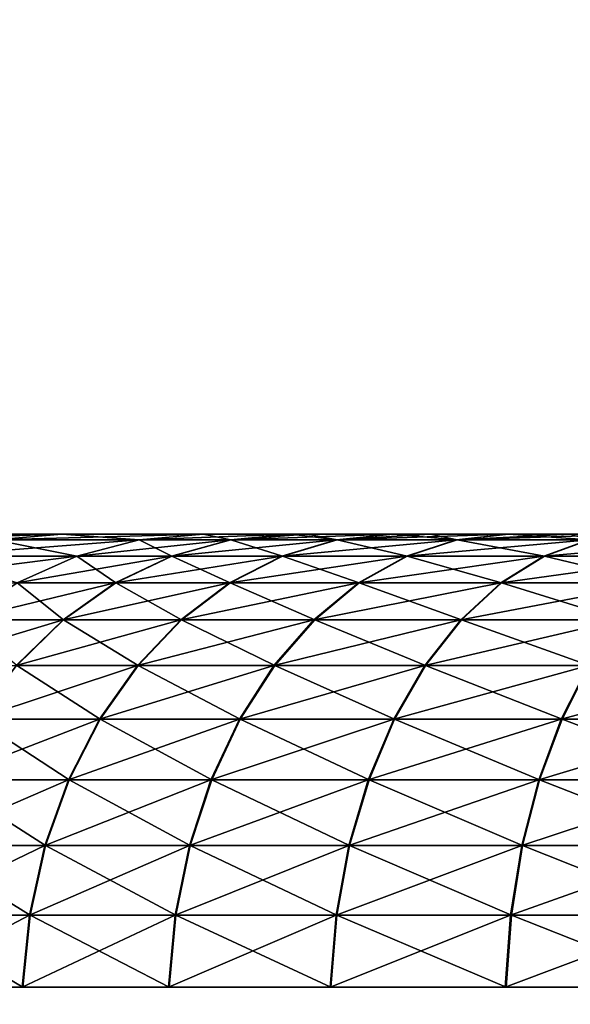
# Model space of a CAD drawing. Header units: millimetres. Extents: x -112 to 112, y -55 to 40.
# Tile 73 of 171: x -22.65 to -21.5, y 33.52 to 35.58. Entities that reach past the tile are written whole.
import ezdxf

# ---------------------------------------------------------------- set-up
doc = ezdxf.new("R2010")
doc.units = ezdxf.units.MM
doc.header["$LTSCALE"] = 52.148148
for name, color, linetype in [('104', 7, 'CONTINUOUS'), ('49', 7, 'CONTINUOUS'), ('71', 7, 'CONTINUOUS'), ('76', 7, 'CONTINUOUS'), ('79', 7, 'CONTINUOUS'), ('84', 7, 'CONTINUOUS'), ('85', 7, 'CONTINUOUS'), ('93', 7, 'CONTINUOUS'), ('97', 7, 'CONTINUOUS')]:
    doc.layers.add(name, color=color, linetype=linetype)

msp = doc.modelspace()

# ---------------------------------------------------------------- linework, layer by layer
at = {"layer": '104', "linetype": 'Continuous'}
msp.add_3dface([(-15.5432, -19.4924, -22.6142), (-22.6142, -19.4924, -15.5432), (-21.4245, 35.5763, -14.3534), (-15.5432, -19.4924, -22.6142)], dxfattribs=at)
at = {"layer": '49', "linetype": 'Continuous'}
for points in [[(-22.7935, 34.5, -10.1971), (-22.5607, 34.5, 10.8526), (-22.5607, 34.5, -10.8526), (-22.7935, 34.5, -10.1971)], [(-22.7935, 34.5, 10.1971), (-22.5607, 34.5, 10.8526), (-22.7935, 34.5, -10.1971), (-22.7935, 34.5, 10.1971)], [(-22.5607, 34.5, -10.8526), (-22.2654, 34.5, 11.4818), (-22.2654, 34.5, -11.4818), (-22.5607, 34.5, -10.8526)], [(-22.5607, 34.5, 10.8526), (-22.2654, 34.5, 11.4818), (-22.5607, 34.5, -10.8526), (-22.5607, 34.5, 10.8526)], [(-22.2654, 34.5, -11.4818), (-22.0822, 34.5, 11.7901), (-22.0812, 34.5, -11.7916), (-22.2654, 34.5, -11.4818)], [(-22.2654, 34.5, 11.4818), (-22.0822, 34.5, 11.7901), (-22.2654, 34.5, -11.4818), (-22.2654, 34.5, 11.4818)], [(-22.0822, 34.5, 11.7901), (-22.0479, 34.5, 11.841), (-22.0812, 34.5, -11.7916), (-22.0822, 34.5, 11.7901)], [(-22.0812, 34.5, -11.7916), (-22.0479, 34.5, 11.841), (-22.0479, 34.5, -11.841), (-22.0812, 34.5, -11.7916)], [(-22.0479, 34.5, -11.841), (-21.8686, 34.5, 12.0809), (-21.8674, 34.5, -12.0824), (-22.0479, 34.5, -11.841)], [(-22.0479, 34.5, 11.841), (-21.8686, 34.5, 12.0809), (-22.0479, 34.5, -11.841), (-22.0479, 34.5, 11.841)], [(-21.8686, 34.5, 12.0809), (-21.7907, 34.5, 12.1736), (-21.8674, 34.5, -12.0824), (-21.8686, 34.5, 12.0809)], [(-21.8674, 34.5, -12.0824), (-21.7907, 34.5, 12.1736), (-21.7907, 34.5, -12.1736), (-21.8674, 34.5, -12.0824)], [(-21.7907, 34.5, -12.1736), (-21.6277, 34.5, 12.3495), (-21.6264, 34.5, -12.3508), (-21.7907, 34.5, -12.1736)], [(-21.7907, 34.5, 12.1736), (-21.6277, 34.5, 12.3495), (-21.7907, 34.5, -12.1736), (-21.7907, 34.5, 12.1736)], [(-21.6277, 34.5, 12.3495), (-21.4973, 34.5, 12.475), (-21.6264, 34.5, -12.3508), (-21.6277, 34.5, 12.3495)], [(-21.6264, 34.5, -12.3508), (-21.4973, 34.5, 12.475), (-21.4973, 34.5, -12.475), (-21.6264, 34.5, -12.3508)], [(-21.4973, 34.5, 12.475), (-21.3617, 34.5, 12.5933), (-21.4973, 34.5, -12.475), (-21.4973, 34.5, 12.475)]]:
    msp.add_3dface(points, dxfattribs=at)
at = {"layer": '71', "linetype": 'Continuous'}
for points in [[(-22.399, 34.4885, -11.5527), (-22.3305, 34.4542, -11.9568), (-22.5296, 34.4542, -11.6219), (-22.399, 34.4885, -11.5527)], [(-22.2654, 34.5, -11.4818), (-22.2073, 34.4885, -11.8752), (-22.399, 34.4885, -11.5527), (-22.2654, 34.5, -11.4818)], [(-22.2073, 34.4885, -11.8752), (-22.3305, 34.4542, -11.9568), (-22.399, 34.4885, -11.5527), (-22.2073, 34.4885, -11.8752)], [(-22.3305, 34.4542, -11.9568), (-22.2073, 34.4885, -11.8752), (-22.0994, 34.4542, -12.271), (-22.3305, 34.4542, -11.9568)], [(-22.2654, 34.5, -11.4818), (-22.0812, 34.5, -11.7916), (-22.2073, 34.4885, -11.8752), (-22.2654, 34.5, -11.4818)], [(-22.2073, 34.4885, -11.8752), (-22.0812, 34.5, -11.7916), (-21.9848, 34.4885, -12.1778), (-22.2073, 34.4885, -11.8752)], [(-22.0994, 34.4542, -12.271), (-22.2073, 34.4885, -11.8752), (-21.9848, 34.4885, -12.1778), (-22.0994, 34.4542, -12.271)], [(-22.0994, 34.4542, -12.271), (-21.9848, 34.4885, -12.1778), (-21.8388, 34.4542, -12.5612), (-22.0994, 34.4542, -12.271)], [(-22.0812, 34.5, -11.7916), (-22.0479, 34.5, -11.841), (-21.9848, 34.4885, -12.1778), (-22.0812, 34.5, -11.7916)], [(-22.0479, 34.5, -11.841), (-21.8674, 34.5, -12.0824), (-21.9848, 34.4885, -12.1778), (-22.0479, 34.5, -11.841)], [(-21.9848, 34.4885, -12.1778), (-21.8674, 34.5, -12.0824), (-21.7338, 34.4885, -12.4573), (-21.9848, 34.4885, -12.1778)], [(-21.8388, 34.4542, -12.5612), (-21.9848, 34.4885, -12.1778), (-21.7338, 34.4885, -12.4573), (-21.8388, 34.4542, -12.5612)], [(-21.8674, 34.5, -12.0824), (-21.7907, 34.5, -12.1736), (-21.7338, 34.4885, -12.4573), (-21.8674, 34.5, -12.0824)], [(-21.8388, 34.4542, -12.5612), (-21.7338, 34.4885, -12.4573), (-21.5512, 34.4542, -12.8246), (-21.8388, 34.4542, -12.5612)], [(-21.7907, 34.5, -12.1736), (-21.6264, 34.5, -12.3508), (-21.7338, 34.4885, -12.4573), (-21.7907, 34.5, -12.1736)], [(-21.7338, 34.4885, -12.4573), (-21.6264, 34.5, -12.3508), (-21.4569, 34.4885, -12.7109), (-21.7338, 34.4885, -12.4573)], [(-21.5512, 34.4542, -12.8246), (-21.7338, 34.4885, -12.4573), (-21.4569, 34.4885, -12.7109), (-21.5512, 34.4542, -12.8246)], [(-21.6264, 34.5, -12.3508), (-21.4973, 34.5, -12.475), (-21.4569, 34.4885, -12.7109), (-21.6264, 34.5, -12.3508)], [(-21.5512, 34.4542, -12.8246), (-21.4569, 34.4885, -12.7109), (-21.2393, 34.4542, -13.0587), (-21.5512, 34.4542, -12.8246)], [(-22.5296, 34.4542, -11.6219), (-22.4479, 34.398, -12.0347), (-22.6541, 34.398, -11.6879), (-22.5296, 34.4542, -11.6219)], [(-22.3305, 34.4542, -11.9568), (-22.4479, 34.398, -12.0347), (-22.5296, 34.4542, -11.6219), (-22.3305, 34.4542, -11.9568)], [(-22.4479, 34.398, -12.0347), (-22.3305, 34.4542, -11.9568), (-22.2087, 34.398, -12.36), (-22.4479, 34.398, -12.0347)], [(-22.2087, 34.398, -12.36), (-22.3305, 34.4542, -11.9568), (-22.0994, 34.4542, -12.271), (-22.2087, 34.398, -12.36)], [(-22.2087, 34.398, -12.36), (-22.0994, 34.4542, -12.271), (-21.939, 34.398, -12.6604), (-22.2087, 34.398, -12.36)], [(-21.939, 34.398, -12.6604), (-22.0994, 34.4542, -12.271), (-21.8388, 34.4542, -12.5612), (-21.939, 34.398, -12.6604)], [(-21.939, 34.398, -12.6604), (-21.8388, 34.4542, -12.5612), (-21.6412, 34.398, -12.9331), (-21.939, 34.398, -12.6604)], [(-21.6412, 34.398, -12.9331), (-21.8388, 34.4542, -12.5612), (-21.5512, 34.4542, -12.8246), (-21.6412, 34.398, -12.9331)], [(-21.6412, 34.398, -12.9331), (-21.5512, 34.4542, -12.8246), (-21.3182, 34.398, -13.1754), (-21.6412, 34.398, -12.9331)], [(-21.3182, 34.398, -13.1754), (-21.5512, 34.4542, -12.8246), (-21.2393, 34.4542, -13.0587), (-21.3182, 34.398, -13.1754)], [(-22.6541, 34.398, -11.6879), (-22.5569, 34.3211, -12.1069), (-22.7696, 34.3211, -11.7492), (-22.6541, 34.398, -11.6879)], [(-22.4479, 34.398, -12.0347), (-22.5569, 34.3211, -12.1069), (-22.6541, 34.398, -11.6879), (-22.4479, 34.398, -12.0347)], [(-22.5569, 34.3211, -12.1069), (-22.4479, 34.398, -12.0347), (-22.3102, 34.3211, -12.4425), (-22.5569, 34.3211, -12.1069)], [(-22.3102, 34.3211, -12.4425), (-22.4479, 34.398, -12.0347), (-22.2087, 34.398, -12.36), (-22.3102, 34.3211, -12.4425)], [(-22.3102, 34.3211, -12.4425), (-22.2087, 34.398, -12.36), (-22.0319, 34.3211, -12.7524), (-22.3102, 34.3211, -12.4425)], [(-22.0319, 34.3211, -12.7524), (-22.2087, 34.398, -12.36), (-21.939, 34.398, -12.6604), (-22.0319, 34.3211, -12.7524)], [(-22.0319, 34.3211, -12.7524), (-21.939, 34.398, -12.6604), (-21.7247, 34.3211, -13.0337), (-22.0319, 34.3211, -12.7524)], [(-21.7247, 34.3211, -13.0337), (-21.939, 34.398, -12.6604), (-21.6412, 34.398, -12.9331), (-21.7247, 34.3211, -13.0337)], [(-21.7247, 34.3211, -13.0337), (-21.6412, 34.398, -12.9331), (-21.3915, 34.3211, -13.2837), (-21.7247, 34.3211, -13.0337)], [(-21.3915, 34.3211, -13.2837), (-21.6412, 34.398, -12.9331), (-21.3182, 34.398, -13.1754), (-21.3915, 34.3211, -13.2837)], [(-22.5569, 34.3211, -12.1069), (-22.655, 34.2254, -12.1719), (-22.7696, 34.3211, -11.7492), (-22.5569, 34.3211, -12.1069)], [(-22.655, 34.2254, -12.1719), (-22.5569, 34.3211, -12.1069), (-22.4014, 34.2254, -12.5167), (-22.655, 34.2254, -12.1719)], [(-22.4014, 34.2254, -12.5167), (-22.5569, 34.3211, -12.1069), (-22.3102, 34.3211, -12.4425), (-22.4014, 34.2254, -12.5167)], [(-22.4014, 34.2254, -12.5167), (-22.3102, 34.3211, -12.4425), (-22.1155, 34.2254, -12.8352), (-22.4014, 34.2254, -12.5167)], [(-22.1155, 34.2254, -12.8352), (-22.3102, 34.3211, -12.4425), (-22.0319, 34.3211, -12.7524), (-22.1155, 34.2254, -12.8352)], [(-22.1155, 34.2254, -12.8352), (-22.0319, 34.3211, -12.7524), (-21.7998, 34.2254, -13.1242), (-22.1155, 34.2254, -12.8352)], [(-21.7998, 34.2254, -13.1242), (-22.0319, 34.3211, -12.7524), (-21.7247, 34.3211, -13.0337), (-21.7998, 34.2254, -13.1242)], [(-21.7998, 34.2254, -13.1242), (-21.7247, 34.3211, -13.0337), (-21.4575, 34.2254, -13.3812), (-21.7998, 34.2254, -13.1242)], [(-21.4575, 34.2254, -13.3812), (-21.7247, 34.3211, -13.0337), (-21.3915, 34.3211, -13.2837), (-21.4575, 34.2254, -13.3812)], [(-22.7399, 34.1129, -12.2281), (-22.655, 34.2254, -12.1719), (-22.4804, 34.1129, -12.5809), (-22.7399, 34.1129, -12.2281)], [(-22.4804, 34.1129, -12.5809), (-22.655, 34.2254, -12.1719), (-22.4014, 34.2254, -12.5167), (-22.4804, 34.1129, -12.5809)], [(-22.4804, 34.1129, -12.5809), (-22.4014, 34.2254, -12.5167), (-22.1878, 34.1129, -12.9068), (-22.4804, 34.1129, -12.5809)], [(-22.1878, 34.1129, -12.9068), (-22.4014, 34.2254, -12.5167), (-22.1155, 34.2254, -12.8352), (-22.1878, 34.1129, -12.9068)], [(-22.1878, 34.1129, -12.9068), (-22.1155, 34.2254, -12.8352), (-21.8648, 34.1129, -13.2026), (-22.1878, 34.1129, -12.9068)], [(-21.8648, 34.1129, -13.2026), (-22.1155, 34.2254, -12.8352), (-21.7998, 34.2254, -13.1242), (-21.8648, 34.1129, -13.2026)], [(-21.8648, 34.1129, -13.2026), (-21.7998, 34.2254, -13.1242), (-21.5145, 34.1129, -13.4655), (-21.8648, 34.1129, -13.2026)], [(-21.5145, 34.1129, -13.4655), (-21.7998, 34.2254, -13.1242), (-21.4575, 34.2254, -13.3812), (-21.5145, 34.1129, -13.4655)], [(-21.5145, 34.1129, -13.4655), (-21.4575, 34.2254, -13.3812), (-21.1403, 34.1129, -13.6929), (-21.5145, 34.1129, -13.4655)], [(-22.8096, 33.9863, -12.2743), (-22.7399, 34.1129, -12.2281), (-22.5453, 33.9863, -12.6337), (-22.8096, 33.9863, -12.2743)], [(-22.5453, 33.9863, -12.6337), (-22.7399, 34.1129, -12.2281), (-22.4804, 34.1129, -12.5809), (-22.5453, 33.9863, -12.6337)], [(-22.5453, 33.9863, -12.6337), (-22.4804, 34.1129, -12.5809), (-22.2472, 33.9863, -12.9656), (-22.5453, 33.9863, -12.6337)], [(-22.2472, 33.9863, -12.9656), (-22.4804, 34.1129, -12.5809), (-22.1878, 34.1129, -12.9068), (-22.2472, 33.9863, -12.9656)], [(-22.2472, 33.9863, -12.9656), (-22.1878, 34.1129, -12.9068), (-21.9182, 33.9863, -13.2669), (-22.2472, 33.9863, -12.9656)], [(-21.9182, 33.9863, -13.2669), (-22.1878, 34.1129, -12.9068), (-21.8648, 34.1129, -13.2026), (-21.9182, 33.9863, -13.2669)], [(-21.9182, 33.9863, -13.2669), (-21.8648, 34.1129, -13.2026), (-21.5614, 33.9863, -13.5347), (-21.9182, 33.9863, -13.2669)], [(-21.5614, 33.9863, -13.5347), (-21.8648, 34.1129, -13.2026), (-21.5145, 34.1129, -13.4655), (-21.5614, 33.9863, -13.5347)], [(-21.5614, 33.9863, -13.5347), (-21.5145, 34.1129, -13.4655), (-21.1802, 33.9863, -13.7664), (-21.5614, 33.9863, -13.5347)], [(-21.1802, 33.9863, -13.7664), (-21.5145, 34.1129, -13.4655), (-21.1403, 34.1129, -13.6929), (-21.1802, 33.9863, -13.7664)], [(-22.8625, 33.8486, -12.3094), (-22.8096, 33.9863, -12.2743), (-22.5946, 33.8486, -12.6738), (-22.8625, 33.8486, -12.3094)], [(-22.5946, 33.8486, -12.6738), (-22.8096, 33.9863, -12.2743), (-22.5453, 33.9863, -12.6337), (-22.5946, 33.8486, -12.6738)], [(-22.5946, 33.8486, -12.6738), (-22.5453, 33.9863, -12.6337), (-22.2924, 33.8486, -13.0103), (-22.5946, 33.8486, -12.6738)], [(-22.2924, 33.8486, -13.0103), (-22.5453, 33.9863, -12.6337), (-22.2472, 33.9863, -12.9656), (-22.2924, 33.8486, -13.0103)], [(-22.2924, 33.8486, -13.0103), (-22.2472, 33.9863, -12.9656), (-21.9588, 33.8486, -13.3158), (-22.2924, 33.8486, -13.0103)], [(-21.9588, 33.8486, -13.3158), (-22.2472, 33.9863, -12.9656), (-21.9182, 33.9863, -13.2669), (-21.9588, 33.8486, -13.3158)], [(-21.9588, 33.8486, -13.3158), (-21.9182, 33.9863, -13.2669), (-21.597, 33.8486, -13.5873), (-21.9588, 33.8486, -13.3158)], [(-21.597, 33.8486, -13.5873), (-21.9182, 33.9863, -13.2669), (-21.5614, 33.9863, -13.5347), (-21.597, 33.8486, -13.5873)], [(-21.597, 33.8486, -13.5873), (-21.5614, 33.9863, -13.5347), (-21.2105, 33.8486, -13.8222), (-21.597, 33.8486, -13.5873)], [(-21.2105, 33.8486, -13.8222), (-21.5614, 33.9863, -13.5347), (-21.1802, 33.9863, -13.7664), (-21.2105, 33.8486, -13.8222)], [(-22.8975, 33.7028, -12.3325), (-22.8625, 33.8486, -12.3094), (-22.6271, 33.7028, -12.7002), (-22.8975, 33.7028, -12.3325)], [(-22.6271, 33.7028, -12.7002), (-22.8625, 33.8486, -12.3094), (-22.5946, 33.8486, -12.6738), (-22.6271, 33.7028, -12.7002)], [(-22.6271, 33.7028, -12.7002), (-22.5946, 33.8486, -12.6738), (-22.3222, 33.7028, -13.0398), (-22.6271, 33.7028, -12.7002)], [(-22.3222, 33.7028, -13.0398), (-22.5946, 33.8486, -12.6738), (-22.2924, 33.8486, -13.0103), (-22.3222, 33.7028, -13.0398)], [(-22.3222, 33.7028, -13.0398), (-22.2924, 33.8486, -13.0103), (-21.9856, 33.7028, -13.3481), (-22.3222, 33.7028, -13.0398)], [(-21.9856, 33.7028, -13.3481), (-22.2924, 33.8486, -13.0103), (-21.9588, 33.8486, -13.3158), (-21.9856, 33.7028, -13.3481)], [(-21.9856, 33.7028, -13.3481), (-21.9588, 33.8486, -13.3158), (-21.6205, 33.7028, -13.622), (-21.9856, 33.7028, -13.3481)], [(-21.6205, 33.7028, -13.622), (-21.9588, 33.8486, -13.3158), (-21.597, 33.8486, -13.5873), (-21.6205, 33.7028, -13.622)], [(-21.6205, 33.7028, -13.622), (-21.597, 33.8486, -13.5873), (-21.2305, 33.7028, -13.8591), (-21.6205, 33.7028, -13.622)], [(-21.2305, 33.7028, -13.8591), (-21.597, 33.8486, -13.5873), (-21.2105, 33.8486, -13.8222), (-21.2305, 33.7028, -13.8591)], [(-22.9136, 33.5523, -12.3433), (-22.8975, 33.7028, -12.3325), (-22.6422, 33.5523, -12.7125), (-22.9136, 33.5523, -12.3433)], [(-22.6422, 33.5523, -12.7125), (-22.8975, 33.7028, -12.3325), (-22.6271, 33.7028, -12.7002), (-22.6422, 33.5523, -12.7125)], [(-22.6422, 33.5523, -12.7125), (-22.6271, 33.7028, -12.7002), (-22.3359, 33.5523, -13.0535), (-22.6422, 33.5523, -12.7125)], [(-22.3359, 33.5523, -13.0535), (-22.6271, 33.7028, -12.7002), (-22.3222, 33.7028, -13.0398), (-22.3359, 33.5523, -13.0535)], [(-22.3359, 33.5523, -13.0535), (-22.3222, 33.7028, -13.0398), (-21.9979, 33.5523, -13.363), (-22.3359, 33.5523, -13.0535)], [(-21.9979, 33.5523, -13.363), (-22.3222, 33.7028, -13.0398), (-21.9856, 33.7028, -13.3481), (-21.9979, 33.5523, -13.363)], [(-21.9979, 33.5523, -13.363), (-21.9856, 33.7028, -13.3481), (-21.6314, 33.5523, -13.6381), (-21.9979, 33.5523, -13.363)], [(-21.6314, 33.5523, -13.6381), (-21.9856, 33.7028, -13.3481), (-21.6205, 33.7028, -13.622), (-21.6314, 33.5523, -13.6381)], [(-21.6314, 33.5523, -13.6381), (-21.6205, 33.7028, -13.622), (-21.2397, 33.5523, -13.8762), (-21.6314, 33.5523, -13.6381)], [(-21.2397, 33.5523, -13.8762), (-21.6205, 33.7028, -13.622), (-21.2305, 33.7028, -13.8591), (-21.2397, 33.5523, -13.8762)]]:
    msp.add_3dface(points, dxfattribs=at)
at = {"layer": '76', "linetype": 'Continuous'}
for points in [[(-22.3315, 34.4542, 11.9552), (-22.2083, 34.4885, 11.8736), (-22.5296, 34.4542, 11.6219), (-22.3315, 34.4542, 11.9552)], [(-22.5296, 34.4542, 11.6219), (-22.2083, 34.4885, 11.8736), (-22.399, 34.4885, 11.5527), (-22.5296, 34.4542, 11.6219)], [(-22.0822, 34.5, 11.7901), (-22.2654, 34.5, 11.4818), (-22.399, 34.4885, 11.5527), (-22.0822, 34.5, 11.7901)], [(-22.2083, 34.4885, 11.8736), (-22.0822, 34.5, 11.7901), (-22.399, 34.4885, 11.5527), (-22.2083, 34.4885, 11.8736)], [(-22.3315, 34.4542, 11.9552), (-21.986, 34.4885, 12.1763), (-22.2083, 34.4885, 11.8736), (-22.3315, 34.4542, 11.9552)], [(-22.1007, 34.4542, 12.2695), (-21.986, 34.4885, 12.1763), (-22.3315, 34.4542, 11.9552), (-22.1007, 34.4542, 12.2695)], [(-21.8686, 34.5, 12.0809), (-22.0479, 34.5, 11.841), (-22.2083, 34.4885, 11.8736), (-21.8686, 34.5, 12.0809)], [(-22.0479, 34.5, 11.841), (-22.0822, 34.5, 11.7901), (-22.2083, 34.4885, 11.8736), (-22.0479, 34.5, 11.841)], [(-21.986, 34.4885, 12.1763), (-21.8686, 34.5, 12.0809), (-22.2083, 34.4885, 11.8736), (-21.986, 34.4885, 12.1763)], [(-21.8402, 34.4542, 12.5598), (-21.7352, 34.4885, 12.4559), (-22.1007, 34.4542, 12.2695), (-21.8402, 34.4542, 12.5598)], [(-22.1007, 34.4542, 12.2695), (-21.7352, 34.4885, 12.4559), (-21.986, 34.4885, 12.1763), (-22.1007, 34.4542, 12.2695)], [(-21.6277, 34.5, 12.3495), (-21.7907, 34.5, 12.1736), (-21.986, 34.4885, 12.1763), (-21.6277, 34.5, 12.3495)], [(-21.7352, 34.4885, 12.4559), (-21.6277, 34.5, 12.3495), (-21.986, 34.4885, 12.1763), (-21.7352, 34.4885, 12.4559)], [(-21.7907, 34.5, 12.1736), (-21.8686, 34.5, 12.0809), (-21.986, 34.4885, 12.1763), (-21.7907, 34.5, 12.1736)], [(-21.8402, 34.4542, 12.5598), (-21.4583, 34.4885, 12.7097), (-21.7352, 34.4885, 12.4559), (-21.8402, 34.4542, 12.5598)], [(-21.5527, 34.4542, 12.8234), (-21.4583, 34.4885, 12.7097), (-21.8402, 34.4542, 12.5598), (-21.5527, 34.4542, 12.8234)], [(-21.3617, 34.5, 12.5933), (-21.4973, 34.5, 12.475), (-21.7352, 34.4885, 12.4559), (-21.3617, 34.5, 12.5933)], [(-21.4583, 34.4885, 12.7097), (-21.3617, 34.5, 12.5933), (-21.7352, 34.4885, 12.4559), (-21.4583, 34.4885, 12.7097)], [(-21.4973, 34.5, 12.475), (-21.6277, 34.5, 12.3495), (-21.7352, 34.4885, 12.4559), (-21.4973, 34.5, 12.475)], [(-21.5527, 34.4542, 12.8234), (-21.158, 34.4885, 12.9353), (-21.4583, 34.4885, 12.7097), (-21.5527, 34.4542, 12.8234)], [(-21.2409, 34.4542, 13.0576), (-21.158, 34.4885, 12.9353), (-21.5527, 34.4542, 12.8234), (-21.2409, 34.4542, 13.0576)], [(-22.449, 34.398, 12.033), (-22.3315, 34.4542, 11.9552), (-22.6541, 34.398, 11.6879), (-22.449, 34.398, 12.033)], [(-22.6541, 34.398, 11.6879), (-22.3315, 34.4542, 11.9552), (-22.5296, 34.4542, 11.6219), (-22.6541, 34.398, 11.6879)], [(-22.449, 34.398, 12.033), (-22.1007, 34.4542, 12.2695), (-22.3315, 34.4542, 11.9552), (-22.449, 34.398, 12.033)], [(-22.21, 34.398, 12.3584), (-22.1007, 34.4542, 12.2695), (-22.449, 34.398, 12.033), (-22.21, 34.398, 12.3584)], [(-21.9404, 34.398, 12.6589), (-21.8402, 34.4542, 12.5598), (-22.21, 34.398, 12.3584), (-21.9404, 34.398, 12.6589)], [(-22.21, 34.398, 12.3584), (-21.8402, 34.4542, 12.5598), (-22.1007, 34.4542, 12.2695), (-22.21, 34.398, 12.3584)], [(-21.9404, 34.398, 12.6589), (-21.5527, 34.4542, 12.8234), (-21.8402, 34.4542, 12.5598), (-21.9404, 34.398, 12.6589)], [(-21.6428, 34.398, 12.9318), (-21.5527, 34.4542, 12.8234), (-21.9404, 34.398, 12.6589), (-21.6428, 34.398, 12.9318)], [(-21.32, 34.398, 13.1743), (-21.2409, 34.4542, 13.0576), (-21.6428, 34.398, 12.9318), (-21.32, 34.398, 13.1743)], [(-21.6428, 34.398, 12.9318), (-21.2409, 34.4542, 13.0576), (-21.5527, 34.4542, 12.8234), (-21.6428, 34.398, 12.9318)], [(-22.7696, 34.3211, 11.7492), (-22.449, 34.398, 12.033), (-22.6541, 34.398, 11.6879), (-22.7696, 34.3211, 11.7492)], [(-22.5581, 34.3211, 12.1051), (-22.449, 34.398, 12.033), (-22.7696, 34.3211, 11.7492), (-22.5581, 34.3211, 12.1051)], [(-22.5581, 34.3211, 12.1051), (-22.21, 34.398, 12.3584), (-22.449, 34.398, 12.033), (-22.5581, 34.3211, 12.1051)], [(-22.3115, 34.3211, 12.4408), (-22.21, 34.398, 12.3584), (-22.5581, 34.3211, 12.1051), (-22.3115, 34.3211, 12.4408)], [(-22.0334, 34.3211, 12.7509), (-21.9404, 34.398, 12.6589), (-22.3115, 34.3211, 12.4408), (-22.0334, 34.3211, 12.7509)], [(-22.3115, 34.3211, 12.4408), (-21.9404, 34.398, 12.6589), (-22.21, 34.398, 12.3584), (-22.3115, 34.3211, 12.4408)], [(-22.0334, 34.3211, 12.7509), (-21.6428, 34.398, 12.9318), (-21.9404, 34.398, 12.6589), (-22.0334, 34.3211, 12.7509)], [(-21.7263, 34.3211, 13.0324), (-21.6428, 34.398, 12.9318), (-22.0334, 34.3211, 12.7509), (-21.7263, 34.3211, 13.0324)], [(-21.3933, 34.3211, 13.2825), (-21.32, 34.398, 13.1743), (-21.7263, 34.3211, 13.0324), (-21.3933, 34.3211, 13.2825)], [(-21.7263, 34.3211, 13.0324), (-21.32, 34.398, 13.1743), (-21.6428, 34.398, 12.9318), (-21.7263, 34.3211, 13.0324)], [(-22.8735, 34.2254, 11.8043), (-22.5581, 34.3211, 12.1051), (-22.7696, 34.3211, 11.7492), (-22.8735, 34.2254, 11.8043)], [(-22.6562, 34.2254, 12.1701), (-22.5581, 34.3211, 12.1051), (-22.8735, 34.2254, 11.8043), (-22.6562, 34.2254, 12.1701)], [(-22.4028, 34.2254, 12.515), (-22.3115, 34.3211, 12.4408), (-22.6562, 34.2254, 12.1701), (-22.4028, 34.2254, 12.515)], [(-22.6562, 34.2254, 12.1701), (-22.3115, 34.3211, 12.4408), (-22.5581, 34.3211, 12.1051), (-22.6562, 34.2254, 12.1701)], [(-22.4028, 34.2254, 12.515), (-22.0334, 34.3211, 12.7509), (-22.3115, 34.3211, 12.4408), (-22.4028, 34.2254, 12.515)], [(-22.117, 34.2254, 12.8336), (-22.0334, 34.3211, 12.7509), (-22.4028, 34.2254, 12.515), (-22.117, 34.2254, 12.8336)], [(-22.117, 34.2254, 12.8336), (-21.7263, 34.3211, 13.0324), (-22.0334, 34.3211, 12.7509), (-22.117, 34.2254, 12.8336)], [(-21.8015, 34.2254, 13.1228), (-21.7263, 34.3211, 13.0324), (-22.117, 34.2254, 12.8336), (-21.8015, 34.2254, 13.1228)], [(-21.8015, 34.2254, 13.1228), (-21.3933, 34.3211, 13.2825), (-21.7263, 34.3211, 13.0324), (-21.8015, 34.2254, 13.1228)], [(-21.4593, 34.2254, 13.3799), (-21.3933, 34.3211, 13.2825), (-21.8015, 34.2254, 13.1228), (-21.4593, 34.2254, 13.3799)], [(-22.7411, 34.1129, 12.2263), (-22.4028, 34.2254, 12.515), (-22.6562, 34.2254, 12.1701), (-22.7411, 34.1129, 12.2263)], [(-22.4818, 34.1129, 12.5792), (-22.4028, 34.2254, 12.515), (-22.7411, 34.1129, 12.2263), (-22.4818, 34.1129, 12.5792)], [(-22.4818, 34.1129, 12.5792), (-22.117, 34.2254, 12.8336), (-22.4028, 34.2254, 12.515), (-22.4818, 34.1129, 12.5792)], [(-22.1894, 34.1129, 12.9052), (-22.117, 34.2254, 12.8336), (-22.4818, 34.1129, 12.5792), (-22.1894, 34.1129, 12.9052)], [(-21.8665, 34.1129, 13.2012), (-21.8015, 34.2254, 13.1228), (-22.1894, 34.1129, 12.9052), (-21.8665, 34.1129, 13.2012)], [(-22.1894, 34.1129, 12.9052), (-21.8015, 34.2254, 13.1228), (-22.117, 34.2254, 12.8336), (-22.1894, 34.1129, 12.9052)], [(-21.8665, 34.1129, 13.2012), (-21.4593, 34.2254, 13.3799), (-21.8015, 34.2254, 13.1228), (-21.8665, 34.1129, 13.2012)], [(-21.5164, 34.1129, 13.4642), (-21.4593, 34.2254, 13.3799), (-21.8665, 34.1129, 13.2012), (-21.5164, 34.1129, 13.4642)], [(-21.5164, 34.1129, 13.4642), (-21.0937, 34.2254, 13.6024), (-21.4593, 34.2254, 13.3799), (-21.5164, 34.1129, 13.4642)], [(-21.1423, 34.1129, 13.6919), (-21.0937, 34.2254, 13.6024), (-21.5164, 34.1129, 13.4642), (-21.1423, 34.1129, 13.6919)], [(-22.8108, 33.9863, 12.2724), (-22.4818, 34.1129, 12.5792), (-22.7411, 34.1129, 12.2263), (-22.8108, 33.9863, 12.2724)], [(-22.5467, 33.9863, 12.632), (-22.4818, 34.1129, 12.5792), (-22.8108, 33.9863, 12.2724), (-22.5467, 33.9863, 12.632)], [(-22.2488, 33.9863, 12.964), (-22.1894, 34.1129, 12.9052), (-22.5467, 33.9863, 12.632), (-22.2488, 33.9863, 12.964)], [(-22.5467, 33.9863, 12.632), (-22.1894, 34.1129, 12.9052), (-22.4818, 34.1129, 12.5792), (-22.5467, 33.9863, 12.632)], [(-21.92, 33.9863, 13.2655), (-21.8665, 34.1129, 13.2012), (-22.2488, 33.9863, 12.964), (-21.92, 33.9863, 13.2655)], [(-22.2488, 33.9863, 12.964), (-21.8665, 34.1129, 13.2012), (-22.1894, 34.1129, 12.9052), (-22.2488, 33.9863, 12.964)], [(-21.92, 33.9863, 13.2655), (-21.5164, 34.1129, 13.4642), (-21.8665, 34.1129, 13.2012), (-21.92, 33.9863, 13.2655)], [(-21.5633, 33.9863, 13.5334), (-21.5164, 34.1129, 13.4642), (-21.92, 33.9863, 13.2655), (-21.5633, 33.9863, 13.5334)], [(-21.1822, 33.9863, 13.7653), (-21.1423, 34.1129, 13.6919), (-21.5633, 33.9863, 13.5334), (-21.1822, 33.9863, 13.7653)], [(-21.5633, 33.9863, 13.5334), (-21.1423, 34.1129, 13.6919), (-21.5164, 34.1129, 13.4642), (-21.5633, 33.9863, 13.5334)], [(-22.8638, 33.8486, 12.3075), (-22.5467, 33.9863, 12.632), (-22.8108, 33.9863, 12.2724), (-22.8638, 33.8486, 12.3075)], [(-22.596, 33.8486, 12.672), (-22.5467, 33.9863, 12.632), (-22.8638, 33.8486, 12.3075), (-22.596, 33.8486, 12.672)], [(-22.596, 33.8486, 12.672), (-22.2488, 33.9863, 12.964), (-22.5467, 33.9863, 12.632), (-22.596, 33.8486, 12.672)], [(-22.294, 33.8486, 13.0087), (-22.2488, 33.9863, 12.964), (-22.596, 33.8486, 12.672), (-22.294, 33.8486, 13.0087)], [(-22.294, 33.8486, 13.0087), (-21.92, 33.9863, 13.2655), (-22.2488, 33.9863, 12.964), (-22.294, 33.8486, 13.0087)], [(-21.9605, 33.8486, 13.3143), (-21.92, 33.9863, 13.2655), (-22.294, 33.8486, 13.0087), (-21.9605, 33.8486, 13.3143)], [(-21.9605, 33.8486, 13.3143), (-21.5633, 33.9863, 13.5334), (-21.92, 33.9863, 13.2655), (-21.9605, 33.8486, 13.3143)], [(-21.5989, 33.8486, 13.586), (-21.5633, 33.9863, 13.5334), (-21.9605, 33.8486, 13.3143), (-21.5989, 33.8486, 13.586)], [(-21.2125, 33.8486, 13.8211), (-21.1822, 33.9863, 13.7653), (-21.5989, 33.8486, 13.586), (-21.2125, 33.8486, 13.8211)], [(-21.5989, 33.8486, 13.586), (-21.1822, 33.9863, 13.7653), (-21.5633, 33.9863, 13.5334), (-21.5989, 33.8486, 13.586)], [(-22.6285, 33.7028, 12.6985), (-22.596, 33.8486, 12.672), (-22.8987, 33.7028, 12.3306), (-22.6285, 33.7028, 12.6985)], [(-22.8987, 33.7028, 12.3306), (-22.596, 33.8486, 12.672), (-22.8638, 33.8486, 12.3075), (-22.8987, 33.7028, 12.3306)], [(-22.6285, 33.7028, 12.6985), (-22.294, 33.8486, 13.0087), (-22.596, 33.8486, 12.672), (-22.6285, 33.7028, 12.6985)], [(-22.3238, 33.7028, 13.0382), (-22.294, 33.8486, 13.0087), (-22.6285, 33.7028, 12.6985), (-22.3238, 33.7028, 13.0382)], [(-22.3238, 33.7028, 13.0382), (-21.9605, 33.8486, 13.3143), (-22.294, 33.8486, 13.0087), (-22.3238, 33.7028, 13.0382)], [(-21.9873, 33.7028, 13.3466), (-21.9605, 33.8486, 13.3143), (-22.3238, 33.7028, 13.0382), (-21.9873, 33.7028, 13.3466)], [(-21.9873, 33.7028, 13.3466), (-21.5989, 33.8486, 13.586), (-21.9605, 33.8486, 13.3143), (-21.9873, 33.7028, 13.3466)], [(-21.6224, 33.7028, 13.6207), (-21.5989, 33.8486, 13.586), (-21.9873, 33.7028, 13.3466), (-21.6224, 33.7028, 13.6207)], [(-21.2325, 33.7028, 13.858), (-21.2125, 33.8486, 13.8211), (-21.6224, 33.7028, 13.6207), (-21.2325, 33.7028, 13.858)], [(-21.6224, 33.7028, 13.6207), (-21.2125, 33.8486, 13.8211), (-21.5989, 33.8486, 13.586), (-21.6224, 33.7028, 13.6207)], [(-22.9149, 33.5523, 12.3413), (-22.6285, 33.7028, 12.6985), (-22.8987, 33.7028, 12.3306), (-22.9149, 33.5523, 12.3413)], [(-22.6436, 33.5523, 12.7107), (-22.6285, 33.7028, 12.6985), (-22.9149, 33.5523, 12.3413), (-22.6436, 33.5523, 12.7107)], [(-22.6436, 33.5523, 12.7107), (-22.3238, 33.7028, 13.0382), (-22.6285, 33.7028, 12.6985), (-22.6436, 33.5523, 12.7107)], [(-22.3376, 33.5523, 13.0518), (-22.3238, 33.7028, 13.0382), (-22.6436, 33.5523, 12.7107), (-22.3376, 33.5523, 13.0518)], [(-22.3376, 33.5523, 13.0518), (-21.9873, 33.7028, 13.3466), (-22.3238, 33.7028, 13.0382), (-22.3376, 33.5523, 13.0518)], [(-21.9997, 33.5523, 13.3615), (-21.9873, 33.7028, 13.3466), (-22.3376, 33.5523, 13.0518), (-21.9997, 33.5523, 13.3615)], [(-21.6333, 33.5523, 13.6368), (-21.6224, 33.7028, 13.6207), (-21.9997, 33.5523, 13.3615), (-21.6333, 33.5523, 13.6368)], [(-21.9997, 33.5523, 13.3615), (-21.6224, 33.7028, 13.6207), (-21.9873, 33.7028, 13.3466), (-21.9997, 33.5523, 13.3615)], [(-21.6333, 33.5523, 13.6368), (-21.2325, 33.7028, 13.858), (-21.6224, 33.7028, 13.6207), (-21.6333, 33.5523, 13.6368)], [(-21.2418, 33.5523, 13.875), (-21.2325, 33.7028, 13.858), (-21.6333, 33.5523, 13.6368), (-21.2418, 33.5523, 13.875)]]:
    msp.add_3dface(points, dxfattribs=at)
at = {"layer": '79', "linetype": 'Continuous'}
for points in [[(-22.5296, 34.4542, -11.6219), (-22.8373, 34.4542, -10.9664), (-22.7006, 34.4885, -10.9102), (-22.5296, 34.4542, -11.6219)], [(-22.7935, 34.5, -10.1971), (-22.5607, 34.5, -10.8526), (-22.7006, 34.4885, -10.9102), (-22.7935, 34.5, -10.1971)], [(-22.5607, 34.5, -10.8526), (-22.399, 34.4885, -11.5527), (-22.7006, 34.4885, -10.9102), (-22.5607, 34.5, -10.8526)], [(-22.399, 34.4885, -11.5527), (-22.5296, 34.4542, -11.6219), (-22.7006, 34.4885, -10.9102), (-22.399, 34.4885, -11.5527)], [(-22.5607, 34.5, -10.8526), (-22.2654, 34.5, -11.4818), (-22.399, 34.4885, -11.5527), (-22.5607, 34.5, -10.8526)], [(-22.5296, 34.4542, -11.6219), (-22.6541, 34.398, -11.6879), (-22.8373, 34.4542, -10.9664), (-22.5296, 34.4542, -11.6219)]]:
    msp.add_3dface(points, dxfattribs=at)
at = {"layer": '84', "linetype": 'Continuous'}
for points in [[(-22.7006, 34.4885, 10.9102), (-22.5607, 34.5, 10.8526), (-22.9384, 34.4885, 10.2407), (-22.7006, 34.4885, 10.9102)], [(-22.5607, 34.5, 10.8526), (-22.7935, 34.5, 10.1971), (-22.9384, 34.4885, 10.2407), (-22.5607, 34.5, 10.8526)], [(-22.5296, 34.4542, 11.6219), (-22.399, 34.4885, 11.5527), (-22.8373, 34.4542, 10.9664), (-22.5296, 34.4542, 11.6219)], [(-22.8373, 34.4542, 10.9664), (-22.399, 34.4885, 11.5527), (-22.7006, 34.4885, 10.9102), (-22.8373, 34.4542, 10.9664)], [(-22.399, 34.4885, 11.5527), (-22.2654, 34.5, 11.4818), (-22.7006, 34.4885, 10.9102), (-22.399, 34.4885, 11.5527)], [(-22.2654, 34.5, 11.4818), (-22.5607, 34.5, 10.8526), (-22.7006, 34.4885, 10.9102), (-22.2654, 34.5, 11.4818)], [(-22.6541, 34.398, 11.6879), (-22.5296, 34.4542, 11.6219), (-22.9676, 34.398, 11.0199), (-22.6541, 34.398, 11.6879)], [(-22.9676, 34.398, 11.0199), (-22.5296, 34.4542, 11.6219), (-22.8373, 34.4542, 10.9664), (-22.9676, 34.398, 11.0199)]]:
    msp.add_3dface(points, dxfattribs=at)
at = {"layer": '85', "linetype": 'Continuous'}
for points in [[(-22.6142, -19.4924, 15.5432), (-21.4245, 35.5763, 14.3534), (-21.0711, 35.5611, 14.0001), (-22.6142, -19.4924, 15.5432)], [(-22.2608, -19.5077, 15.1898), (-22.6142, -19.4924, 15.5432), (-21.0711, 35.5611, 14.0001), (-22.2608, -19.5077, 15.1898)]]:
    msp.add_3dface(points, dxfattribs=at)
at = {"layer": '93', "linetype": 'Continuous'}
for points in [[(-21.4245, 35.5763, 14.3534), (-22.6142, -19.4924, 15.5432), (-14.3534, 35.5763, 21.4245), (-21.4245, 35.5763, 14.3534)], [(-22.6142, -19.4924, 15.5432), (-15.5432, -19.4924, 22.6142), (-14.3534, 35.5763, 21.4245), (-22.6142, -19.4924, 15.5432)]]:
    msp.add_3dface(points, dxfattribs=at)
at = {"layer": '97', "linetype": 'Continuous'}
for points in [[(-22.6142, -19.4924, -15.5432), (-21.0711, 35.5611, -14.0001), (-21.4245, 35.5763, -14.3534), (-22.6142, -19.4924, -15.5432)], [(-22.2608, -19.5077, -15.1898), (-21.0711, 35.5611, -14.0001), (-22.6142, -19.4924, -15.5432), (-22.2608, -19.5077, -15.1898)]]:
    msp.add_3dface(points, dxfattribs=at)

doc.saveas('drawing.dxf')
